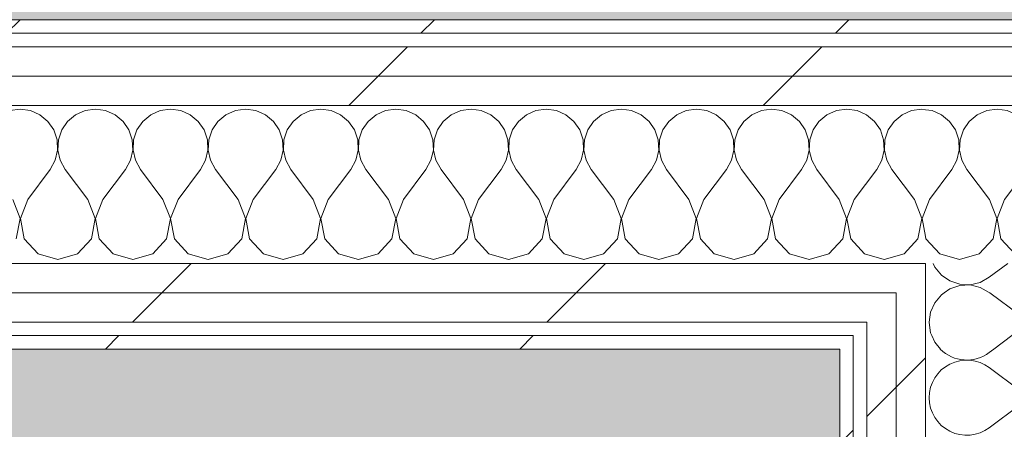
# Model space of a CAD drawing. Header units: millimetres. Extents: x -30280 to 19093, y -19247 to 4746.
# Tile 85 of 166: x -16500 to -16063, y 1519 to 1701. Entities that reach past the tile are written whole.
import ezdxf
from ezdxf.enums import TextEntityAlignment as Align

# ---------------------------------------------------------------- set-up
doc = ezdxf.new("R2010")
doc.units = ezdxf.units.MM
doc.header["$MEASUREMENT"] = 0
doc.linetypes.add('Wipeout_Contour', pattern=[1000, 0, -1000])
doc.layers.add('Nuevo_05_AUX_Treball', color=7, linetype='Continuous')
doc.layers.add('Nuevo_08_E_Envans secs', color=7, linetype='Continuous')
for name, color, linetype, lineweight, true_color in [('Nuevo_05_AUX_Treball_Pluma_Nº__3', 7, 'Continuous', 5, 0xa4a4a4), ('Nuevo_08_E_Envans secs_Pluma_Nº__102', 7, 'Continuous', 5, 0xcccccc), ('Nuevo_08_E_Envans secs_Pluma_Nº__171', 171, 'Continuous', 13, 0xaaaaff), ('Nuevo_08_E_Envans secs_Pluma_Nº__177', 7, 'Continuous', 15, 0xf7e046)]:
    doc.layers.add(name, color=color, linetype=linetype, lineweight=lineweight, true_color=true_color)
doc.layers.add('Nuevo_08_E_Envans secs_Pluma_Nº__1', color=7, linetype='Continuous', lineweight=5)
doc.layers.add('Nuevo_Sellos de Zona Archicad_Pluma_Nº__1', color=7, linetype='Continuous', lineweight=5)
doc.styles.add('Estilo_Generado_1', font='txt')
pattern_1 = [(45, (0, 0), (-183.8478, 183.8478), [195, -65]), (45, (7e-14, 183.85), (-183.8478, 183.8478), [195, -65])]

# ---------------------------------------------------------------- blocks, each defined once
blk = doc.blocks.new('Planta 1_Office-descans_1_1', base_point=(-21810.76, 369.94))
at = {"layer": 'Nuevo_05_AUX_Treball', "linetype": 'Continuous', "lineweight": 0, "true_color": 0xfee7e7}
blk.add_hatch(color=7, dxfattribs=at).paths.add_polyline_path([(-27904.85, 1554.85), (-27904.85, -1128.98), (-25366.43, -1128.98), (-25366.43, -1193.98), (-25366.43, -1208.98), (-24166.43, -1208.98), (-24166.43, -1193.98), (-24166.43, -1128.98), (-20233.93, -1128.98), (-20233.93, -1193.98), (-20233.93, -1208.98), (-19033.93, -1208.98), (-19033.93, -1193.98), (-19033.93, -1128.98), (-18136.43, -1128.98), (-18136.43, -1193.98), (-16936.43, -1193.98), (-16936.43, -1128.98), (-16136.43, -1128.98), (-16136.43, 1554.85), (-16930.05, 1554.85), (-16930.05, 1630.85), (-26863.49, 1630.85), (-26863.49, 1554.85)])
at = {"layer": 'Nuevo_05_AUX_Treball_Pluma_Nº__3', "color": 253, "linetype": 'Continuous', "lineweight": 5, "true_color": 0xa4a4a4, "flags": 128}
blk.add_lwpolyline([(-27904.85, 1554.85), (-27904.85, -1128.98), (-25366.43, -1128.98), (-25366.43, -1193.98), (-25366.43, -1208.98), (-24166.43, -1208.98), (-24166.43, -1193.98), (-24166.43, -1128.98), (-20233.93, -1128.98), (-20233.93, -1193.98), (-20233.93, -1208.98), (-19033.93, -1208.98), (-19033.93, -1193.98), (-19033.93, -1128.98), (-18136.43, -1128.98), (-18136.43, -1193.98), (-16936.43, -1193.98), (-16936.43, -1128.98), (-16136.43, -1128.98), (-16136.43, 1554.85), (-16930.05, 1554.85), (-16930.05, 1630.85), (-26863.49, 1630.85), (-26863.49, 1554.85)], close=True, dxfattribs=at)
at = {"layer": 'Nuevo_Sellos de Zona Archicad_Pluma_Nº__1', "color": 7, "lineweight": 5, "style": 'Estilo_Generado_1'}
for tag, p in [('ROOM_NAME', (-21810.76, 311.79)), ('ROOM_NUMBER', (-21810.76, 87.39)), ('ROOM_AREA', (-21810.76, -139.98))]:
    blk.add_attdef(tag, text='', height=120, dxfattribs=at).set_placement(p, align=Align.TOP_LEFT)
blk = doc.blocks.new('Planta 1_Passadís_13_1', base_point=(-984.28, 3207.9))
at = {"layer": 'Nuevo_05_AUX_Treball', "linetype": 'Continuous', "lineweight": 0, "true_color": 0xe5e5e5}
blk.add_hatch(color=254, dxfattribs=at).paths.add_polyline_path([(-28050.85, 3863.45), (-28050.85, 1700.85), (-1621.11, 1700.85), (-1681.11, -11988.98), (-1617.89, -11988.98), (-1621.23, -16948.98), (428.89, -16958.98), (428.89, -11988.98), (6178.89, -11988.98), (6178.89, -9207.42), (428.89, -9207.42), (428.89, 1700.85), (7253.89, 1641.88), (7253.89, 3863.45)])
at = {"layer": 'Nuevo_05_AUX_Treball_Pluma_Nº__3', "color": 253, "linetype": 'Continuous', "lineweight": 5, "true_color": 0xa4a4a4, "flags": 128}
blk.add_lwpolyline([(-28050.85, 3863.45), (-28050.85, 1700.85), (-1621.11, 1700.85), (-1681.11, -11988.98), (-1617.89, -11988.98), (-1621.23, -16948.98), (428.89, -16958.98), (428.89, -11988.98), (6178.89, -11988.98), (6178.89, -9207.42), (428.89, -9207.42), (428.89, 1700.85), (7253.89, 1641.88), (7253.89, 3863.45)], close=True, dxfattribs=at)
at = {"layer": 'Nuevo_Sellos de Zona Archicad_Pluma_Nº__1', "color": 7, "lineweight": 5, "style": 'Estilo_Generado_1'}
for tag, p in [('ROOM_NAME', (-984.28, 3149.75)), ('ROOM_NUMBER', (-984.28, 2925.36)), ('ROOM_AREA', (-984.28, 2697.99))]:
    blk.add_attdef(tag, text='', height=120, dxfattribs=at).set_placement(p, align=Align.TOP_LEFT)
blk = doc.blocks.new('*X216')
at = {"layer": 'Nuevo_08_E_Envans secs_Pluma_Nº__102', "color": 254, "linetype": 'Continuous', "lineweight": 5, "true_color": 0xcccccc}
for p, q in [((-16095.58, 1560.85), (-16094.28, 1557.9)), ((-16060.07, 1560.85), (-16068.07, 1554.85)), ((-16032.59, 1558.76), (-16034.88, 1560.85)), ((-16094.28, 1557.9), (-16091.75, 1554.85)), ((-16031.48, 1554.85), (-16032.59, 1558.76))]:
    blk.add_line(p, q, dxfattribs=at)
blk = doc.blocks.new('*X217')
at = {"layer": 'Nuevo_08_E_Envans secs_Pluma_Nº__102', "color": 254, "linetype": 'Continuous', "lineweight": 5, "true_color": 0xcccccc}
for p, q in [((-16096.74, 1566.85), (-16096.76, 1566.67)), ((-16096.76, 1566.67), (-16096.13, 1562.11)), ((-16048.26, 1566.6), (-16056.76, 1563.33)), ((-16048.57, 1566.85), (-16048.26, 1566.73)), ((-16048.26, 1566.73), (-16047.63, 1566.85)), ((-16039.31, 1564.91), (-16048.26, 1566.6)), ((-16034.88, 1560.85), (-16039.31, 1564.91)), ((-16096.13, 1562.11), (-16095.58, 1560.85)), ((-16056.76, 1563.33), (-16060.07, 1560.85))]:
    blk.add_line(p, q, dxfattribs=at)
blk = doc.blocks.new('*X218')
at = {"layer": 'Nuevo_08_E_Envans secs_Pluma_Nº__102', "color": 254, "linetype": 'Continuous', "lineweight": 5, "true_color": 0xcccccc}
for p, q in [((-16091.34, 1578.97), (-16094.28, 1575.43)), ((-16090.06, 1579.85), (-16091.34, 1578.97)), ((-16056.76, 1570), (-16069.9, 1579.85)), ((-16032.59, 1574.57), (-16031.09, 1579.85)), ((-16094.28, 1575.43), (-16096.13, 1571.22)), ((-16039.31, 1568.43), (-16032.59, 1574.57)), ((-16096.13, 1571.22), (-16096.74, 1566.85)), ((-16056.76, 1570), (-16048.57, 1566.85)), ((-16047.63, 1566.85), (-16039.31, 1568.43))]:
    blk.add_line(p, q, dxfattribs=at)
blk = doc.blocks.new('*X219')
at = {"layer": 'Nuevo_08_E_Envans secs_Pluma_Nº__102', "color": 254, "linetype": 'Continuous', "lineweight": 5, "true_color": 0xcccccc}
for p, q in [((-16094.99, 1592.85), (-16094.28, 1591.24)), ((-16094.28, 1591.24), (-16091.34, 1587.7)), ((-16061.85, 1592.85), (-16070.1, 1586.67)), ((-16032.59, 1592.1), (-16033.42, 1592.85)), ((-16030.1, 1583.33), (-16032.59, 1592.1)), ((-16091.34, 1587.7), (-16087.55, 1585.09)), ((-16074.12, 1584.44), (-16070.1, 1586.67)), ((-16087.55, 1581.57), (-16090.06, 1579.85)), ((-16087.55, 1585.09), (-16083.19, 1583.62)), ((-16083.19, 1583.04), (-16087.55, 1581.57)), ((-16083.19, 1583.62), (-16078.6, 1583.4)), ((-16078.6, 1583.27), (-16083.19, 1583.04)), ((-16078.6, 1583.4), (-16074.12, 1584.44)), ((-16074.12, 1582.23), (-16078.6, 1583.27)), ((-16070.1, 1580), (-16074.12, 1582.23)), ((-16031.09, 1579.85), (-16030.1, 1583.33)), ((-16069.9, 1579.85), (-16070.1, 1580))]:
    blk.add_line(p, q, dxfattribs=at)
blk = doc.blocks.new('*X221')
at = {"layer": 'Nuevo_08_E_Envans secs_Pluma_Nº__102', "color": 254, "linetype": 'Continuous', "lineweight": 5, "true_color": 0xcccccc}
for p, q in [((-16068.07, 1554.85), (-16070.1, 1553.33)), ((-16056.76, 1536.67), (-16070.1, 1546.67)), ((-16056.76, 1530), (-16070.1, 1520))]:
    blk.add_line(p, q, dxfattribs=at)
for centre, start, end in [((-16080.1, 1566.67), 225.1387, 306.8699), ((-16080.1, 1533.33), 53.1301, 180), ((-16080.1, 1533.33), 180, 306.8699)]:
    blk.add_arc(centre, 16.67, start, end, dxfattribs=at)
blk = doc.blocks.new('Muro_71_1', base_point=(-16136.43, -1128.98))
at = {"layer": 'Nuevo_08_E_Envans secs', "color": 7, "lineweight": 20}
for name in ['*X219', '*X216']:
    blk.add_blockref(name, (0, 0), dxfattribs=at)
at = {"color": 254, "linetype": 'Wipeout_Contour', "lineweight": 0, "ltscale": 64772.170296}
blk.add_wipeout([(-16111.43, 1560.85), (-16124.43, 1560.85), (-16124.43, 1554.85), (-16111.43, 1554.85)], dxfattribs=at).dxf.layer = 'Nuevo_08_E_Envans secs'
at = {"color": 254, "linetype": 'Wipeout_Contour', "lineweight": 0, "ltscale": 64762.135973}
blk.add_wipeout([(-16130.43, -1128.98), (-16130.43, 1554.85), (-16136.43, 1554.85), (-16136.43, -1128.98)], dxfattribs=at).dxf.layer = 'Nuevo_08_E_Envans secs'
at = {"layer": 'Nuevo_08_E_Envans secs_Pluma_Nº__171', "linetype": 'Continuous', "lineweight": 13, "true_color": 0xaaaaff}
h = blk.add_hatch(dxfattribs=at)
h.set_pattern_fill('Panellat_HPL_0001', color=161, style=0, pattern_type=2)
h.set_pattern_definition(pattern_1)
h.paths.add_polyline_path([(-16130.43, -1128.98), (-16130.43, 1554.85), (-16136.43, 1554.85), (-16136.43, -1128.98)])
at = {"layer": 'Nuevo_08_E_Envans secs_Pluma_Nº__177', "linetype": 'Continuous', "lineweight": 15, "true_color": 0xf7e046}
h = blk.add_hatch(dxfattribs=at)
h.set_pattern_fill('Panellat_HPL_0001', color=53, style=0, pattern_type=2)
h.set_pattern_definition(pattern_1)
h.paths.add_polyline_path([(-16111.43, 1560.85), (-16124.43, 1560.85), (-16124.43, 1554.85), (-16111.43, 1554.85)])
at = {"layer": 'Nuevo_08_E_Envans secs_Pluma_Nº__1', "color": 7, "linetype": 'Continuous', "lineweight": 5}
for p in [(-16130.43, 1560.85), (-16130.43, -1128.98)]:
    blk.add_line(p, (-16130.43, 1554.85), dxfattribs=at)
at = {"layer": 'Nuevo_08_E_Envans secs_Pluma_Nº__1', "color": 7, "linetype": 'Continuous', "lineweight": 5, "flags": 128}
blk.add_lwpolyline([(-16136.43, 1554.85), (-16136.43, -1128.98)], dxfattribs=at)
at = {"color": 254, "linetype": 'Wipeout_Contour', "lineweight": 0, "ltscale": 64720.411691}
blk.add_wipeout([(-16098.43, 1560.85), (-16111.43, 1560.85), (-16111.43, 1554.85), (-16098.43, 1554.85)], dxfattribs=at).dxf.layer = 'Nuevo_08_E_Envans secs'
at = {"layer": 'Nuevo_08_E_Envans secs_Pluma_Nº__177', "linetype": 'Continuous', "lineweight": 15, "true_color": 0xf7e046}
h = blk.add_hatch(dxfattribs=at)
h.set_pattern_fill('Panellat_HPL_0001', color=53, style=0, pattern_type=2)
h.set_pattern_definition(pattern_1)
h.paths.add_polyline_path([(-16098.43, 1560.85), (-16111.43, 1560.85), (-16111.43, 1554.85), (-16098.43, 1554.85)])
at = {"layer": 'Nuevo_08_E_Envans secs', "color": 7, "lineweight": 20}
blk.add_blockref('*X221', (0, 0), dxfattribs=at)
at = {"color": 254, "linetype": 'Wipeout_Contour', "lineweight": 0, "ltscale": 64774.483624}
blk.add_wipeout([(-16111.43, 1566.85), (-16124.43, 1566.85), (-16124.43, 1560.85), (-16111.43, 1560.85)], dxfattribs=at).dxf.layer = 'Nuevo_08_E_Envans secs'
at = {"color": 254, "linetype": 'Wipeout_Contour', "lineweight": 0, "ltscale": 64650.512803}
blk.add_wipeout([(-16098.43, -1145.89), (-16098.43, 1554.85), (-16111.43, 1554.85), (-16111.43, -1140.11)], dxfattribs=at).dxf.layer = 'Nuevo_08_E_Envans secs'
at = {"layer": 'Nuevo_08_E_Envans secs_Pluma_Nº__177', "linetype": 'Continuous', "lineweight": 15, "true_color": 0xf7e046}
h = blk.add_hatch(dxfattribs=at)
h.set_pattern_fill('Panellat_HPL_0001', color=53, style=0, pattern_type=2)
h.set_pattern_definition(pattern_1)
h.paths.add_polyline_path([(-16111.43, 1566.85), (-16124.43, 1566.85), (-16124.43, 1560.85), (-16111.43, 1560.85)])
h = blk.add_hatch(dxfattribs=at)
h.set_pattern_fill('Panellat_HPL_0001', color=53, style=0, pattern_type=2)
h.set_pattern_definition(pattern_1)
h.paths.add_polyline_path([(-16098.43, -1145.89), (-16098.43, 1554.85), (-16111.43, 1554.85), (-16111.43, -1140.11)])
at = {"layer": 'Nuevo_08_E_Envans secs_Pluma_Nº__1', "color": 7, "linetype": 'Continuous', "lineweight": 5}
for p, q in [((-16124.43, 1566.85), (-16124.43, 1560.85)), ((-16098.43, -1145.89), (-16098.43, 1554.85))]:
    blk.add_line(p, q, dxfattribs=at)
at = {"color": 254, "linetype": 'Wipeout_Contour', "lineweight": 0, "ltscale": 64722.726868}
blk.add_wipeout([(-16098.43, 1566.85), (-16111.43, 1566.85), (-16111.43, 1560.85), (-16098.43, 1560.85)], dxfattribs=at).dxf.layer = 'Nuevo_08_E_Envans secs'
at = {"color": 254, "linetype": 'Wipeout_Contour', "lineweight": 0, "ltscale": 64701.510661}
blk.add_wipeout([(-16111.43, -1140.11), (-16111.43, 1554.85), (-16124.43, 1554.85), (-16124.43, -1134.32)], dxfattribs=at).dxf.layer = 'Nuevo_08_E_Envans secs'
at = {"layer": 'Nuevo_08_E_Envans secs_Pluma_Nº__177', "linetype": 'Continuous', "lineweight": 15, "true_color": 0xf7e046}
h = blk.add_hatch(dxfattribs=at)
h.set_pattern_fill('Panellat_HPL_0001', color=53, style=0, pattern_type=2)
h.set_pattern_definition(pattern_1)
h.paths.add_polyline_path([(-16098.43, 1566.85), (-16111.43, 1566.85), (-16111.43, 1560.85), (-16098.43, 1560.85)])
h = blk.add_hatch(dxfattribs=at)
h.set_pattern_fill('Panellat_HPL_0001', color=53, style=0, pattern_type=2)
h.set_pattern_definition(pattern_1)
h.paths.add_polyline_path([(-16111.43, -1140.11), (-16111.43, 1554.85), (-16124.43, 1554.85), (-16124.43, -1134.32)])
at = {"layer": 'Nuevo_08_E_Envans secs_Pluma_Nº__1', "color": 7, "linetype": 'Continuous', "lineweight": 5}
for p, q in [((-16124.43, 1560.85), (-16124.43, 1554.85)), ((-16111.43, 1560.85), (-16111.43, 1554.85)), ((-16098.43, 1560.85), (-16098.43, 1554.85)), ((-16124.43, -1134.32), (-16124.43, 1554.85)), ((-16111.43, -1140.11), (-16111.43, 1554.85))]:
    blk.add_line(p, q, dxfattribs=at)
at = {"layer": 'Nuevo_08_E_Envans secs', "color": 7, "lineweight": 20}
blk.add_blockref('*X217', (0, 0), dxfattribs=at)
at = {"color": 254, "linetype": 'Wipeout_Contour', "lineweight": 0, "ltscale": 64726.414709}
blk.add_wipeout([(-16098.43, 1579.85), (-16111.43, 1579.85), (-16111.43, 1566.85), (-16098.43, 1566.85)], dxfattribs=at).dxf.layer = 'Nuevo_08_E_Envans secs'
at = {"layer": 'Nuevo_08_E_Envans secs_Pluma_Nº__177', "linetype": 'Continuous', "lineweight": 15, "true_color": 0xf7e046}
h = blk.add_hatch(dxfattribs=at)
h.set_pattern_fill('Panellat_HPL_0001', color=53, style=0, pattern_type=2)
h.set_pattern_definition(pattern_1)
h.paths.add_polyline_path([(-16098.43, 1579.85), (-16111.43, 1579.85), (-16111.43, 1566.85), (-16098.43, 1566.85)])
at = {"layer": 'Nuevo_08_E_Envans secs_Pluma_Nº__1', "color": 7, "linetype": 'Continuous', "lineweight": 5}
for p, q in [((-16098.43, 1592.85), (-16098.43, 1579.85)), ((-16111.43, 1579.85), (-16111.43, 1566.85)), ((-16098.43, 1579.85), (-16098.43, 1566.85)), ((-16111.43, 1566.85), (-16111.43, 1560.85)), ((-16098.43, 1566.85), (-16098.43, 1560.85))]:
    blk.add_line(p, q, dxfattribs=at)
at = {"layer": 'Nuevo_08_E_Envans secs', "color": 7, "lineweight": 20}
blk.add_blockref('*X218', (0, 0), dxfattribs=at)
blk = doc.blocks.new('*X545')
at = {"layer": 'Nuevo_08_E_Envans secs_Pluma_Nº__102', "color": 254, "linetype": 'Continuous', "lineweight": 5, "true_color": 0xcccccc}
for p, q in [((-16500, 1661.19), (-16504.55, 1660.55)), ((-16495.45, 1660.55), (-16500, 1661.19)), ((-16491.24, 1658.7), (-16495.45, 1660.55)), ((-16471.22, 1660.55), (-16475.43, 1658.7)), ((-16466.67, 1661.19), (-16471.22, 1660.55)), ((-16462.11, 1660.55), (-16466.67, 1661.19)), ((-16457.9, 1658.7), (-16462.11, 1660.55)), ((-16437.89, 1660.55), (-16442.1, 1658.7)), ((-16433.33, 1661.19), (-16437.89, 1660.55)), ((-16428.78, 1660.55), (-16433.33, 1661.19)), ((-16424.57, 1658.7), (-16428.78, 1660.55)), ((-16404.55, 1660.55), (-16408.76, 1658.7)), ((-16400, 1661.19), (-16404.55, 1660.55)), ((-16395.45, 1660.55), (-16400, 1661.19)), ((-16391.24, 1658.7), (-16395.45, 1660.55)), ((-16371.22, 1660.55), (-16375.43, 1658.7)), ((-16366.67, 1661.19), (-16371.22, 1660.55)), ((-16362.11, 1660.55), (-16366.67, 1661.19)), ((-16357.9, 1658.7), (-16362.11, 1660.55)), ((-16337.89, 1660.55), (-16342.1, 1658.7)), ((-16333.33, 1661.19), (-16337.89, 1660.55)), ((-16328.78, 1660.55), (-16333.33, 1661.19)), ((-16324.57, 1658.7), (-16328.78, 1660.55)), ((-16304.55, 1660.55), (-16308.76, 1658.7)), ((-16300, 1661.19), (-16304.55, 1660.55)), ((-16295.45, 1660.55), (-16300, 1661.19)), ((-16291.24, 1658.7), (-16295.45, 1660.55)), ((-16271.22, 1660.55), (-16275.43, 1658.7)), ((-16266.67, 1661.19), (-16271.22, 1660.55)), ((-16262.11, 1660.55), (-16266.67, 1661.19)), ((-16257.9, 1658.7), (-16262.11, 1660.55)), ((-16237.89, 1660.55), (-16242.1, 1658.7)), ((-16233.33, 1661.19), (-16237.89, 1660.55)), ((-16228.78, 1660.55), (-16233.33, 1661.19)), ((-16224.57, 1658.7), (-16228.78, 1660.55)), ((-16204.55, 1660.55), (-16208.76, 1658.7)), ((-16200, 1661.19), (-16204.55, 1660.55)), ((-16195.45, 1660.55), (-16200, 1661.19)), ((-16191.24, 1658.7), (-16195.45, 1660.55)), ((-16171.22, 1660.55), (-16175.43, 1658.7)), ((-16166.67, 1661.19), (-16171.22, 1660.55)), ((-16162.11, 1660.55), (-16166.67, 1661.19)), ((-16157.9, 1658.7), (-16162.11, 1660.55)), ((-16137.89, 1660.55), (-16142.1, 1658.7)), ((-16133.33, 1661.19), (-16137.89, 1660.55)), ((-16128.78, 1660.55), (-16133.33, 1661.19)), ((-16124.57, 1658.7), (-16128.78, 1660.55)), ((-16104.55, 1660.55), (-16108.76, 1658.7)), ((-16100, 1661.19), (-16104.55, 1660.55)), ((-16098.43, 1660.97), (-16100, 1661.19)), ((-16487.7, 1655.76), (-16491.24, 1658.7)), ((-16485.09, 1651.97), (-16487.7, 1655.76)), ((-16478.97, 1655.76), (-16481.57, 1651.97)), ((-16475.43, 1658.7), (-16478.97, 1655.76)), ((-16454.36, 1655.76), (-16457.9, 1658.7)), ((-16451.76, 1651.97), (-16454.36, 1655.76)), ((-16445.64, 1655.76), (-16448.24, 1651.97)), ((-16442.1, 1658.7), (-16445.64, 1655.76)), ((-16421.03, 1655.76), (-16424.57, 1658.7)), ((-16418.43, 1651.97), (-16421.03, 1655.76)), ((-16412.3, 1655.76), (-16414.91, 1651.97)), ((-16408.76, 1658.7), (-16412.3, 1655.76)), ((-16387.7, 1655.76), (-16391.24, 1658.7)), ((-16385.09, 1651.97), (-16387.7, 1655.76)), ((-16378.97, 1655.76), (-16381.57, 1651.97)), ((-16375.43, 1658.7), (-16378.97, 1655.76)), ((-16354.36, 1655.76), (-16357.9, 1658.7)), ((-16351.76, 1651.97), (-16354.36, 1655.76)), ((-16345.64, 1655.76), (-16348.24, 1651.97)), ((-16342.1, 1658.7), (-16345.64, 1655.76)), ((-16321.03, 1655.76), (-16324.57, 1658.7)), ((-16318.43, 1651.97), (-16321.03, 1655.76)), ((-16312.3, 1655.76), (-16314.91, 1651.97)), ((-16308.76, 1658.7), (-16312.3, 1655.76)), ((-16287.7, 1655.76), (-16291.24, 1658.7)), ((-16285.09, 1651.97), (-16287.7, 1655.76)), ((-16278.97, 1655.76), (-16281.57, 1651.97)), ((-16275.43, 1658.7), (-16278.97, 1655.76)), ((-16254.36, 1655.76), (-16257.9, 1658.7)), ((-16251.76, 1651.97), (-16254.36, 1655.76)), ((-16245.64, 1655.76), (-16248.24, 1651.97)), ((-16242.1, 1658.7), (-16245.64, 1655.76)), ((-16221.03, 1655.76), (-16224.57, 1658.7)), ((-16218.43, 1651.97), (-16221.03, 1655.76)), ((-16212.3, 1655.76), (-16214.91, 1651.97)), ((-16208.76, 1658.7), (-16212.3, 1655.76)), ((-16187.7, 1655.76), (-16191.24, 1658.7)), ((-16185.09, 1651.97), (-16187.7, 1655.76)), ((-16178.97, 1655.76), (-16181.57, 1651.97)), ((-16175.43, 1658.7), (-16178.97, 1655.76)), ((-16154.36, 1655.76), (-16157.9, 1658.7)), ((-16151.76, 1651.97), (-16154.36, 1655.76)), ((-16145.64, 1655.76), (-16148.24, 1651.97)), ((-16142.1, 1658.7), (-16145.64, 1655.76)), ((-16121.03, 1655.76), (-16124.57, 1658.7)), ((-16118.43, 1651.97), (-16121.03, 1655.76)), ((-16112.3, 1655.76), (-16114.91, 1651.97)), ((-16108.76, 1658.7), (-16112.3, 1655.76)), ((-16483.62, 1647.62), (-16485.09, 1651.97)), ((-16481.57, 1651.97), (-16483.04, 1647.62)), ((-16450.29, 1647.62), (-16451.76, 1651.97)), ((-16448.24, 1651.97), (-16449.71, 1647.62)), ((-16416.96, 1647.62), (-16418.43, 1651.97)), ((-16414.91, 1651.97), (-16416.38, 1647.62)), ((-16383.62, 1647.62), (-16385.09, 1651.97)), ((-16381.57, 1651.97), (-16383.04, 1647.62)), ((-16350.29, 1647.62), (-16351.76, 1651.97)), ((-16348.24, 1651.97), (-16349.71, 1647.62)), ((-16316.96, 1647.62), (-16318.43, 1651.97)), ((-16314.91, 1651.97), (-16316.38, 1647.62)), ((-16283.62, 1647.62), (-16285.09, 1651.97)), ((-16281.57, 1651.97), (-16283.04, 1647.62)), ((-16250.29, 1647.62), (-16251.76, 1651.97)), ((-16248.24, 1651.97), (-16249.71, 1647.62)), ((-16216.96, 1647.62), (-16218.43, 1651.97)), ((-16214.91, 1651.97), (-16216.38, 1647.62)), ((-16183.62, 1647.62), (-16185.09, 1651.97)), ((-16181.57, 1651.97), (-16183.04, 1647.62)), ((-16150.29, 1647.62), (-16151.76, 1651.97)), ((-16148.24, 1651.97), (-16149.71, 1647.62)), ((-16116.96, 1647.62), (-16118.43, 1651.97)), ((-16114.91, 1651.97), (-16116.38, 1647.62)), ((-16483.4, 1643.02), (-16483.62, 1647.62)), ((-16483.04, 1647.62), (-16483.27, 1643.02)), ((-16450.07, 1643.02), (-16450.29, 1647.62)), ((-16449.71, 1647.62), (-16449.93, 1643.02)), ((-16416.73, 1643.02), (-16416.96, 1647.62)), ((-16416.38, 1647.62), (-16416.6, 1643.02)), ((-16383.4, 1643.02), (-16383.62, 1647.62)), ((-16383.04, 1647.62), (-16383.27, 1643.02)), ((-16350.07, 1643.02), (-16350.29, 1647.62)), ((-16349.71, 1647.62), (-16349.93, 1643.02)), ((-16316.73, 1643.02), (-16316.96, 1647.62)), ((-16316.38, 1647.62), (-16316.6, 1643.02)), ((-16283.4, 1643.02), (-16283.62, 1647.62)), ((-16283.04, 1647.62), (-16283.27, 1643.02)), ((-16250.07, 1643.02), (-16250.29, 1647.62)), ((-16249.71, 1647.62), (-16249.93, 1643.02)), ((-16216.73, 1643.02), (-16216.96, 1647.62)), ((-16216.38, 1647.62), (-16216.6, 1643.02)), ((-16183.4, 1643.02), (-16183.62, 1647.62)), ((-16183.04, 1647.62), (-16183.27, 1643.02)), ((-16150.07, 1643.02), (-16150.29, 1647.62)), ((-16149.71, 1647.62), (-16149.93, 1643.02)), ((-16116.73, 1643.02), (-16116.96, 1647.62)), ((-16116.38, 1647.62), (-16116.6, 1643.02)), ((-16484.44, 1638.54), (-16483.4, 1643.02)), ((-16483.27, 1643.02), (-16482.23, 1638.54)), ((-16451.11, 1638.54), (-16450.07, 1643.02)), ((-16449.93, 1643.02), (-16448.89, 1638.54)), ((-16417.77, 1638.54), (-16416.73, 1643.02)), ((-16416.6, 1643.02), (-16415.56, 1638.54)), ((-16384.44, 1638.54), (-16383.4, 1643.02)), ((-16383.27, 1643.02), (-16382.23, 1638.54)), ((-16351.11, 1638.54), (-16350.07, 1643.02)), ((-16349.93, 1643.02), (-16348.89, 1638.54)), ((-16317.77, 1638.54), (-16316.73, 1643.02)), ((-16316.6, 1643.02), (-16315.56, 1638.54)), ((-16284.44, 1638.54), (-16283.4, 1643.02)), ((-16283.27, 1643.02), (-16282.23, 1638.54)), ((-16251.11, 1638.54), (-16250.07, 1643.02)), ((-16249.93, 1643.02), (-16248.89, 1638.54)), ((-16217.77, 1638.54), (-16216.73, 1643.02)), ((-16216.6, 1643.02), (-16215.56, 1638.54)), ((-16184.44, 1638.54), (-16183.4, 1643.02)), ((-16183.27, 1643.02), (-16182.23, 1638.54)), ((-16151.11, 1638.54), (-16150.07, 1643.02)), ((-16149.93, 1643.02), (-16148.89, 1638.54)), ((-16117.77, 1638.54), (-16116.73, 1643.02)), ((-16116.6, 1643.02), (-16115.56, 1638.54)), ((-16486.67, 1634.52), (-16484.44, 1638.54)), ((-16482.23, 1638.54), (-16480, 1634.52)), ((-16453.33, 1634.52), (-16451.11, 1638.54)), ((-16448.89, 1638.54), (-16446.67, 1634.52)), ((-16420, 1634.52), (-16417.77, 1638.54)), ((-16415.56, 1638.54), (-16413.33, 1634.52)), ((-16386.67, 1634.52), (-16384.44, 1638.54)), ((-16382.23, 1638.54), (-16380, 1634.52)), ((-16353.33, 1634.52), (-16351.11, 1638.54)), ((-16348.89, 1638.54), (-16346.67, 1634.52)), ((-16320, 1634.52), (-16317.77, 1638.54)), ((-16315.56, 1638.54), (-16313.33, 1634.52)), ((-16286.67, 1634.52), (-16284.44, 1638.54)), ((-16282.23, 1638.54), (-16280, 1634.52)), ((-16253.33, 1634.52), (-16251.11, 1638.54)), ((-16248.89, 1638.54), (-16246.67, 1634.52)), ((-16220, 1634.52), (-16217.77, 1638.54)), ((-16215.56, 1638.54), (-16213.33, 1634.52)), ((-16186.67, 1634.52), (-16184.44, 1638.54)), ((-16182.23, 1638.54), (-16180, 1634.52)), ((-16153.33, 1634.52), (-16151.11, 1638.54)), ((-16148.89, 1638.54), (-16146.67, 1634.52)), ((-16120, 1634.52), (-16117.77, 1638.54)), ((-16115.56, 1638.54), (-16113.33, 1634.52)), ((-16496.67, 1621.19), (-16486.67, 1634.52)), ((-16470, 1621.19), (-16480, 1634.52)), ((-16463.33, 1621.19), (-16453.33, 1634.52)), ((-16436.67, 1621.19), (-16446.67, 1634.52)), ((-16430, 1621.19), (-16420, 1634.52)), ((-16403.33, 1621.19), (-16413.33, 1634.52)), ((-16396.67, 1621.19), (-16386.67, 1634.52)), ((-16370, 1621.19), (-16380, 1634.52)), ((-16363.33, 1621.19), (-16353.33, 1634.52)), ((-16336.67, 1621.19), (-16346.67, 1634.52)), ((-16330, 1621.19), (-16320, 1634.52)), ((-16303.33, 1621.19), (-16313.33, 1634.52)), ((-16296.67, 1621.19), (-16286.67, 1634.52)), ((-16270, 1621.19), (-16280, 1634.52)), ((-16263.33, 1621.19), (-16253.33, 1634.52)), ((-16236.67, 1621.19), (-16246.67, 1634.52)), ((-16230, 1621.19), (-16220, 1634.52)), ((-16203.33, 1621.19), (-16213.33, 1634.52)), ((-16196.67, 1621.19), (-16186.67, 1634.52)), ((-16170, 1621.19), (-16180, 1634.52)), ((-16163.33, 1621.19), (-16153.33, 1634.52)), ((-16136.67, 1621.19), (-16146.67, 1634.52)), ((-16130, 1621.19), (-16120, 1634.52)), ((-16103.33, 1621.19), (-16113.33, 1634.52)), ((-16500.07, 1612.68), (-16503.33, 1621.19)), ((-16496.67, 1621.19), (-16499.93, 1612.68)), ((-16466.73, 1612.68), (-16470, 1621.19)), ((-16463.33, 1621.19), (-16466.6, 1612.68)), ((-16433.4, 1612.68), (-16436.67, 1621.19)), ((-16430, 1621.19), (-16433.27, 1612.68)), ((-16400.07, 1612.68), (-16403.33, 1621.19)), ((-16396.67, 1621.19), (-16399.93, 1612.68)), ((-16366.73, 1612.68), (-16370, 1621.19)), ((-16363.33, 1621.19), (-16366.6, 1612.68)), ((-16333.4, 1612.68), (-16336.67, 1621.19)), ((-16330, 1621.19), (-16333.27, 1612.68)), ((-16300.07, 1612.68), (-16303.33, 1621.19)), ((-16296.67, 1621.19), (-16299.93, 1612.68)), ((-16266.73, 1612.68), (-16270, 1621.19)), ((-16263.33, 1621.19), (-16266.6, 1612.68)), ((-16233.4, 1612.68), (-16236.67, 1621.19)), ((-16230, 1621.19), (-16233.27, 1612.68)), ((-16200.07, 1612.68), (-16203.33, 1621.19)), ((-16196.67, 1621.19), (-16199.93, 1612.68)), ((-16166.73, 1612.68), (-16170, 1621.19)), ((-16163.33, 1621.19), (-16166.6, 1612.68)), ((-16133.4, 1612.68), (-16136.67, 1621.19)), ((-16130, 1621.19), (-16133.27, 1612.68)), ((-16100.07, 1612.68), (-16103.33, 1621.19)), ((-16098.43, 1616.59), (-16099.93, 1612.68)), ((-16501.76, 1603.73), (-16500.07, 1612.68)), ((-16499.93, 1612.68), (-16498.24, 1603.73)), ((-16468.43, 1603.73), (-16466.73, 1612.68)), ((-16466.6, 1612.68), (-16464.91, 1603.73)), ((-16435.09, 1603.73), (-16433.4, 1612.68)), ((-16433.27, 1612.68), (-16431.57, 1603.73)), ((-16401.76, 1603.73), (-16400.07, 1612.68)), ((-16399.93, 1612.68), (-16398.24, 1603.73)), ((-16368.43, 1603.73), (-16366.73, 1612.68)), ((-16366.6, 1612.68), (-16364.91, 1603.73)), ((-16335.09, 1603.73), (-16333.4, 1612.68)), ((-16333.27, 1612.68), (-16331.57, 1603.73)), ((-16301.76, 1603.73), (-16300.07, 1612.68)), ((-16299.93, 1612.68), (-16298.24, 1603.73)), ((-16268.43, 1603.73), (-16266.73, 1612.68)), ((-16266.6, 1612.68), (-16264.91, 1603.73)), ((-16235.09, 1603.73), (-16233.4, 1612.68)), ((-16233.27, 1612.68), (-16231.57, 1603.73)), ((-16201.76, 1603.73), (-16200.07, 1612.68)), ((-16199.93, 1612.68), (-16198.24, 1603.73)), ((-16168.43, 1603.73), (-16166.73, 1612.68)), ((-16166.6, 1612.68), (-16164.91, 1603.73)), ((-16135.09, 1603.73), (-16133.4, 1612.68)), ((-16133.27, 1612.68), (-16131.57, 1603.73)), ((-16101.76, 1603.73), (-16100.07, 1612.68)), ((-16099.93, 1612.68), (-16098.43, 1604.74)), ((-16498.24, 1603.73), (-16492.1, 1597.01)), ((-16474.57, 1597.01), (-16468.43, 1603.73)), ((-16464.91, 1603.73), (-16458.76, 1597.01)), ((-16441.24, 1597.01), (-16435.09, 1603.73)), ((-16431.57, 1603.73), (-16425.43, 1597.01)), ((-16407.9, 1597.01), (-16401.76, 1603.73)), ((-16398.24, 1603.73), (-16392.1, 1597.01)), ((-16374.57, 1597.01), (-16368.43, 1603.73)), ((-16364.91, 1603.73), (-16358.76, 1597.01)), ((-16341.24, 1597.01), (-16335.09, 1603.73)), ((-16331.57, 1603.73), (-16325.43, 1597.01)), ((-16307.9, 1597.01), (-16301.76, 1603.73)), ((-16298.24, 1603.73), (-16292.1, 1597.01)), ((-16274.57, 1597.01), (-16268.43, 1603.73)), ((-16264.91, 1603.73), (-16258.76, 1597.01)), ((-16241.24, 1597.01), (-16235.09, 1603.73)), ((-16231.57, 1603.73), (-16225.43, 1597.01)), ((-16207.9, 1597.01), (-16201.76, 1603.73)), ((-16198.24, 1603.73), (-16192.1, 1597.01)), ((-16174.57, 1597.01), (-16168.43, 1603.73)), ((-16164.91, 1603.73), (-16158.76, 1597.01)), ((-16141.24, 1597.01), (-16135.09, 1603.73)), ((-16131.57, 1603.73), (-16125.43, 1597.01)), ((-16107.9, 1597.01), (-16101.76, 1603.73)), ((-16492.1, 1597.01), (-16483.33, 1594.52)), ((-16483.33, 1594.52), (-16474.57, 1597.01)), ((-16458.76, 1597.01), (-16450, 1594.52)), ((-16450, 1594.52), (-16441.24, 1597.01)), ((-16425.43, 1597.01), (-16416.67, 1594.52)), ((-16416.67, 1594.52), (-16407.9, 1597.01)), ((-16392.1, 1597.01), (-16383.33, 1594.52)), ((-16383.33, 1594.52), (-16374.57, 1597.01)), ((-16358.76, 1597.01), (-16350, 1594.52)), ((-16350, 1594.52), (-16341.24, 1597.01)), ((-16325.43, 1597.01), (-16316.67, 1594.52)), ((-16316.67, 1594.52), (-16307.9, 1597.01)), ((-16292.1, 1597.01), (-16283.33, 1594.52)), ((-16283.33, 1594.52), (-16274.57, 1597.01)), ((-16258.76, 1597.01), (-16250, 1594.52)), ((-16250, 1594.52), (-16241.24, 1597.01)), ((-16225.43, 1597.01), (-16216.67, 1594.52)), ((-16216.67, 1594.52), (-16207.9, 1597.01)), ((-16192.1, 1597.01), (-16183.33, 1594.52)), ((-16183.33, 1594.52), (-16174.57, 1597.01)), ((-16158.76, 1597.01), (-16150, 1594.52)), ((-16150, 1594.52), (-16141.24, 1597.01)), ((-16125.43, 1597.01), (-16116.67, 1594.52)), ((-16116.67, 1594.52), (-16107.9, 1597.01))]:
    blk.add_line(p, q, dxfattribs=at)
blk = doc.blocks.new('*X546')
at = {"layer": 'Nuevo_08_E_Envans secs_Pluma_Nº__102', "color": 254, "linetype": 'Continuous', "lineweight": 5, "true_color": 0xcccccc}
for p, q in [((-16095.45, 1660.55), (-16098.43, 1660.97)), ((-16091.24, 1658.7), (-16095.45, 1660.55)), ((-16071.22, 1660.55), (-16075.43, 1658.7)), ((-16066.67, 1661.19), (-16071.22, 1660.55)), ((-16062.11, 1660.55), (-16066.67, 1661.19)), ((-16057.9, 1658.7), (-16062.11, 1660.55)), ((-16037.89, 1660.55), (-16042.1, 1658.7)), ((-16033.33, 1661.19), (-16037.89, 1660.55)), ((-16028.78, 1660.55), (-16033.33, 1661.19)), ((-16028.43, 1660.4), (-16028.78, 1660.55)), ((-16087.7, 1655.76), (-16091.24, 1658.7)), ((-16085.09, 1651.97), (-16087.7, 1655.76)), ((-16078.97, 1655.76), (-16081.57, 1651.97)), ((-16075.43, 1658.7), (-16078.97, 1655.76)), ((-16054.36, 1655.76), (-16057.9, 1658.7)), ((-16051.76, 1651.97), (-16054.36, 1655.76)), ((-16045.64, 1655.76), (-16048.24, 1651.97)), ((-16042.1, 1658.7), (-16045.64, 1655.76)), ((-16083.62, 1647.62), (-16085.09, 1651.97)), ((-16081.57, 1651.97), (-16083.04, 1647.62)), ((-16050.29, 1647.62), (-16051.76, 1651.97)), ((-16048.24, 1651.97), (-16049.71, 1647.62)), ((-16083.4, 1643.02), (-16083.62, 1647.62)), ((-16083.04, 1647.62), (-16083.27, 1643.02)), ((-16050.07, 1643.02), (-16050.29, 1647.62)), ((-16049.71, 1647.62), (-16049.93, 1643.02)), ((-16084.44, 1638.54), (-16083.4, 1643.02)), ((-16083.27, 1643.02), (-16082.23, 1638.54)), ((-16051.11, 1638.54), (-16050.07, 1643.02)), ((-16049.93, 1643.02), (-16048.89, 1638.54)), ((-16086.67, 1634.52), (-16084.44, 1638.54)), ((-16082.23, 1638.54), (-16080, 1634.52)), ((-16053.33, 1634.52), (-16051.11, 1638.54)), ((-16048.89, 1638.54), (-16046.67, 1634.52)), ((-16096.67, 1621.19), (-16086.67, 1634.52)), ((-16070, 1621.19), (-16080, 1634.52)), ((-16063.33, 1621.19), (-16053.33, 1634.52)), ((-16036.67, 1621.19), (-16046.67, 1634.52)), ((-16096.67, 1621.19), (-16098.43, 1616.59)), ((-16066.73, 1612.68), (-16070, 1621.19)), ((-16063.33, 1621.19), (-16066.6, 1612.68)), ((-16033.4, 1612.68), (-16036.67, 1621.19)), ((-16030, 1621.19), (-16033.27, 1612.68)), ((-16030, 1621.19), (-16028.43, 1623.28)), ((-16068.43, 1603.73), (-16066.73, 1612.68)), ((-16066.6, 1612.68), (-16064.91, 1603.73)), ((-16035.09, 1603.73), (-16033.4, 1612.68)), ((-16033.27, 1612.68), (-16031.57, 1603.73)), ((-16098.43, 1604.74), (-16098.24, 1603.73)), ((-16098.24, 1603.73), (-16092.1, 1597.01)), ((-16074.57, 1597.01), (-16068.43, 1603.73)), ((-16064.91, 1603.73), (-16058.76, 1597.01)), ((-16041.24, 1597.01), (-16035.09, 1603.73)), ((-16031.57, 1603.73), (-16028.43, 1600.29)), ((-16092.1, 1597.01), (-16083.33, 1594.52)), ((-16083.33, 1594.52), (-16074.57, 1597.01)), ((-16058.76, 1597.01), (-16050, 1594.52)), ((-16050, 1594.52), (-16041.24, 1597.01))]:
    blk.add_line(p, q, dxfattribs=at)
blk = doc.blocks.new('Muro_135_1', base_point=(-15189.88, 1554.85))
at = {"color": 254, "linetype": 'Wipeout_Contour', "lineweight": 0, "ltscale": 64598.915121}
blk.add_wipeout([(-16930.05, 1694.85), (-15189.88, 1694.85), (-15189.88, 1700.85), (-16930.05, 1700.85)], dxfattribs=at).dxf.layer = 'Nuevo_08_E_Envans secs'
at = {"color": 254, "linetype": 'Wipeout_Contour', "lineweight": 0, "ltscale": 66408.036555}
blk.add_wipeout([(-16124.43, 1579.85), (-16930.05, 1579.85), (-16930.05, 1566.85), (-16124.43, 1566.85)], dxfattribs=at).dxf.layer = 'Nuevo_08_E_Envans secs'
at = {"color": 254, "linetype": 'Wipeout_Contour', "lineweight": 0, "ltscale": 66426.070879}
blk.add_wipeout([(-16136.43, 1560.85), (-16930.05, 1560.85), (-16930.05, 1554.85), (-16136.43, 1554.85)], dxfattribs=at).dxf.layer = 'Nuevo_08_E_Envans secs'
at = {"layer": 'Nuevo_08_E_Envans secs_Pluma_Nº__171', "linetype": 'Continuous', "lineweight": 13, "true_color": 0xaaaaff}
h = blk.add_hatch(dxfattribs=at)
h.set_pattern_fill('Panellat_HPL_0001', color=161, style=0, pattern_type=2)
h.set_pattern_definition(pattern_1)
h.paths.add_polyline_path([(-16930.05, 1694.85), (-15189.88, 1694.85), (-15189.88, 1700.85), (-16930.05, 1700.85)])
h = blk.add_hatch(dxfattribs=at)
h.set_pattern_fill('Panellat_HPL_0001', color=161, style=0, pattern_type=2)
h.set_pattern_definition(pattern_1)
h.paths.add_polyline_path([(-16136.43, 1560.85), (-16930.05, 1560.85), (-16930.05, 1554.85), (-16136.43, 1554.85)])
at = {"layer": 'Nuevo_08_E_Envans secs_Pluma_Nº__177', "linetype": 'Continuous', "lineweight": 15, "true_color": 0xf7e046}
h = blk.add_hatch(dxfattribs=at)
h.set_pattern_fill('Panellat_HPL_0001', color=53, style=0, pattern_type=2)
h.set_pattern_definition(pattern_1)
h.paths.add_polyline_path([(-16124.43, 1579.85), (-16930.05, 1579.85), (-16930.05, 1566.85), (-16124.43, 1566.85)])
at = {"layer": 'Nuevo_08_E_Envans secs_Pluma_Nº__1', "color": 7, "linetype": 'Continuous', "lineweight": 5}
blk.add_line((-16930.05, 1694.85), (-15189.88, 1694.85), dxfattribs=at)
at = {"layer": 'Nuevo_08_E_Envans secs_Pluma_Nº__1', "color": 7, "linetype": 'Continuous', "lineweight": 5, "flags": 128}
blk.add_lwpolyline([(-15189.88, 1700.85), (-16930.05, 1700.85)], dxfattribs=at)
at = {"color": 254, "linetype": 'Wipeout_Contour', "lineweight": 0, "ltscale": 64778.168518}
blk.add_wipeout([(-16111.43, 1579.85), (-16124.43, 1579.85), (-16124.43, 1566.85), (-16111.43, 1566.85)], dxfattribs=at).dxf.layer = 'Nuevo_08_E_Envans secs'
at = {"color": 254, "linetype": 'Wipeout_Contour', "lineweight": 0, "ltscale": 64833.882905}
blk.add_wipeout([(-16130.43, 1560.85), (-16136.43, 1560.85), (-16136.43, 1554.85), (-16130.43, 1554.85)], dxfattribs=at).dxf.layer = 'Nuevo_08_E_Envans secs'
at = {"layer": 'Nuevo_08_E_Envans secs_Pluma_Nº__171', "linetype": 'Continuous', "lineweight": 13, "true_color": 0xaaaaff}
h = blk.add_hatch(dxfattribs=at)
h.set_pattern_fill('Panellat_HPL_0001', color=161, style=0, pattern_type=2)
h.set_pattern_definition(pattern_1)
h.paths.add_polyline_path([(-16130.43, 1560.85), (-16136.43, 1560.85), (-16136.43, 1554.85), (-16130.43, 1554.85)])
at = {"layer": 'Nuevo_08_E_Envans secs_Pluma_Nº__177', "linetype": 'Continuous', "lineweight": 15, "true_color": 0xf7e046}
h = blk.add_hatch(dxfattribs=at)
h.set_pattern_fill('Panellat_HPL_0001', color=53, style=0, pattern_type=2)
h.set_pattern_definition(pattern_1)
h.paths.add_polyline_path([(-16111.43, 1579.85), (-16124.43, 1579.85), (-16124.43, 1566.85), (-16111.43, 1566.85)])
at = {"layer": 'Nuevo_08_E_Envans secs_Pluma_Nº__1', "color": 7, "linetype": 'Continuous', "lineweight": 5}
for p, q in [((-16930.05, 1566.85), (-16124.43, 1566.85)), ((-16124.43, 1566.85), (-16124.43, 1560.85)), ((-16930.05, 1560.85), (-16130.43, 1560.85)), ((-16130.43, 1560.85), (-16130.43, 1554.85))]:
    blk.add_line(p, q, dxfattribs=at)
at = {"layer": 'Nuevo_08_E_Envans secs_Pluma_Nº__1', "color": 7, "linetype": 'Continuous', "lineweight": 5, "flags": 128}
blk.add_lwpolyline([(-16930.05, 1554.85), (-16136.43, 1554.85)], dxfattribs=at)
at = {"color": 254, "linetype": 'Wipeout_Contour', "lineweight": 0, "ltscale": 66387.112736}
blk.add_wipeout([(-16111.43, 1592.85), (-16930.05, 1592.85), (-16930.05, 1579.85), (-16111.43, 1579.85)], dxfattribs=at).dxf.layer = 'Nuevo_08_E_Envans secs'
at = {"layer": 'Nuevo_08_E_Envans secs_Pluma_Nº__177', "linetype": 'Continuous', "lineweight": 15, "true_color": 0xf7e046}
h = blk.add_hatch(dxfattribs=at)
h.set_pattern_fill('Panellat_HPL_0001', color=53, style=0, pattern_type=2)
h.set_pattern_definition(pattern_1)
h.paths.add_polyline_path([(-16111.43, 1592.85), (-16930.05, 1592.85), (-16930.05, 1579.85), (-16111.43, 1579.85)])
at = {"color": 254, "linetype": 'Wipeout_Contour', "lineweight": 0, "ltscale": 64731.49141}
blk.add_wipeout([(-16098.43, 1592.85), (-16111.43, 1592.85), (-16111.43, 1579.85), (-16098.43, 1579.85)], dxfattribs=at).dxf.layer = 'Nuevo_08_E_Envans secs'
at = {"layer": 'Nuevo_08_E_Envans secs_Pluma_Nº__177', "linetype": 'Continuous', "lineweight": 15, "true_color": 0xf7e046}
h = blk.add_hatch(dxfattribs=at)
h.set_pattern_fill('Panellat_HPL_0001', color=53, style=0, pattern_type=2)
h.set_pattern_definition(pattern_1)
h.paths.add_polyline_path([(-16098.43, 1592.85), (-16111.43, 1592.85), (-16111.43, 1579.85), (-16098.43, 1579.85)])
at = {"layer": 'Nuevo_08_E_Envans secs_Pluma_Nº__1', "color": 7, "linetype": 'Continuous', "lineweight": 5}
for p, q in [((-16930.05, 1592.85), (-16098.43, 1592.85)), ((-16098.43, 1592.85), (-16098.43, 1579.85)), ((-16930.05, 1579.85), (-16111.43, 1579.85)), ((-16111.43, 1579.85), (-16111.43, 1566.85))]:
    blk.add_line(p, q, dxfattribs=at)
at = {"layer": 'Nuevo_08_E_Envans secs', "color": 7, "lineweight": 20}
for name in ['*X545', '*X546']:
    blk.add_blockref(name, (0, 0), dxfattribs=at)
at = {"color": 254, "linetype": 'Wipeout_Contour', "lineweight": 0, "ltscale": 64586.999285}
blk.add_wipeout([(-16930.05, 1662.85), (-15189.88, 1662.85), (-15189.88, 1675.85), (-16930.05, 1675.85)], dxfattribs=at).dxf.layer = 'Nuevo_08_E_Envans secs'
at = {"layer": 'Nuevo_08_E_Envans secs_Pluma_Nº__177', "linetype": 'Continuous', "lineweight": 15, "true_color": 0xf7e046}
h = blk.add_hatch(dxfattribs=at)
h.set_pattern_fill('Panellat_HPL_0001', color=53, style=0, pattern_type=2)
h.set_pattern_definition(pattern_1)
h.paths.add_polyline_path([(-16930.05, 1662.85), (-15189.88, 1662.85), (-15189.88, 1675.85), (-16930.05, 1675.85)])
at = {"layer": 'Nuevo_08_E_Envans secs_Pluma_Nº__1', "color": 7, "linetype": 'Continuous', "lineweight": 5}
blk.add_line((-16930.05, 1662.85), (-15189.88, 1662.85), dxfattribs=at)
at = {"color": 254, "linetype": 'Wipeout_Contour', "lineweight": 0, "ltscale": 64592.41171}
blk.add_wipeout([(-16930.05, 1675.85), (-15189.88, 1675.85), (-15189.88, 1688.85), (-16930.05, 1688.85)], dxfattribs=at).dxf.layer = 'Nuevo_08_E_Envans secs'
at = {"layer": 'Nuevo_08_E_Envans secs_Pluma_Nº__177', "linetype": 'Continuous', "lineweight": 15, "true_color": 0xf7e046}
h = blk.add_hatch(dxfattribs=at)
h.set_pattern_fill('Panellat_HPL_0001', color=53, style=0, pattern_type=2)
h.set_pattern_definition(pattern_1)
h.paths.add_polyline_path([(-16930.05, 1675.85), (-15189.88, 1675.85), (-15189.88, 1688.85), (-16930.05, 1688.85)])
at = {"layer": 'Nuevo_08_E_Envans secs_Pluma_Nº__1', "color": 7, "linetype": 'Continuous', "lineweight": 5}
for p, q in [((-16930.05, 1688.85), (-15189.88, 1688.85)), ((-16930.05, 1675.85), (-15189.88, 1675.85))]:
    blk.add_line(p, q, dxfattribs=at)

msp = doc.modelspace()

# ---------------------------------------------------------------- linework, layer by layer
at = {"layer": 'Nuevo_05_AUX_Treball', "color": 254, "linetype": 'Continuous', "lineweight": 0, "true_color": 0xe5e5e5, "flags": 128}
msp.add_lwpolyline([(-28050.85, 3863.45), (-28050.85, 1700.85), (-1621.11, 1700.85), (-1681.11, -11988.98), (-1617.89, -11988.98), (-1621.23, -16948.98), (428.89, -16958.98), (428.89, -11988.98), (6178.89, -11988.98), (6178.89, -9207.42), (428.89, -9207.42), (428.89, 1700.85), (7253.89, 1641.88), (7253.89, 3863.45)], close=True, dxfattribs=at)
at = {"layer": 'Nuevo_05_AUX_Treball', "color": 7, "linetype": 'Continuous', "lineweight": 0, "true_color": 0xfee7e7, "flags": 128}
msp.add_lwpolyline([(-27904.85, 1554.85), (-27904.85, -1128.98), (-25366.43, -1128.98), (-25366.43, -1193.98), (-25366.43, -1208.98), (-24166.43, -1208.98), (-24166.43, -1193.98), (-24166.43, -1128.98), (-20233.93, -1128.98), (-20233.93, -1193.98), (-20233.93, -1208.98), (-19033.93, -1208.98), (-19033.93, -1193.98), (-19033.93, -1128.98), (-18136.43, -1128.98), (-18136.43, -1193.98), (-16936.43, -1193.98), (-16936.43, -1128.98), (-16136.43, -1128.98), (-16136.43, 1554.85), (-16930.05, 1554.85), (-16930.05, 1630.85), (-26863.49, 1630.85), (-26863.49, 1554.85)], close=True, dxfattribs=at)

# ---------------------------------------------------------------- block references
at = {"layer": 'Nuevo_05_AUX_Treball', "color": 7, "linetype": 'Continuous', "lineweight": 5}
for name, p in [('Planta 1_Passadís_13_1', (-984.28, 3207.9)), ('Planta 1_Office-descans_1_1', (-21810.76, 369.94))]:
    msp.add_blockref(name, p, dxfattribs=at)

# ---------------------------------------------------------------- next in the draw order: block references
at = {"layer": 'Nuevo_08_E_Envans secs', "color": 7, "lineweight": 20}
msp.add_blockref('Muro_71_1', (-16136.43, -1128.98), dxfattribs=at)

# ---------------------------------------------------------------- next in the draw order: block references
msp.add_blockref('Muro_135_1', (-15189.88, 1554.85), dxfattribs=at)

doc.saveas('drawing.dxf')
